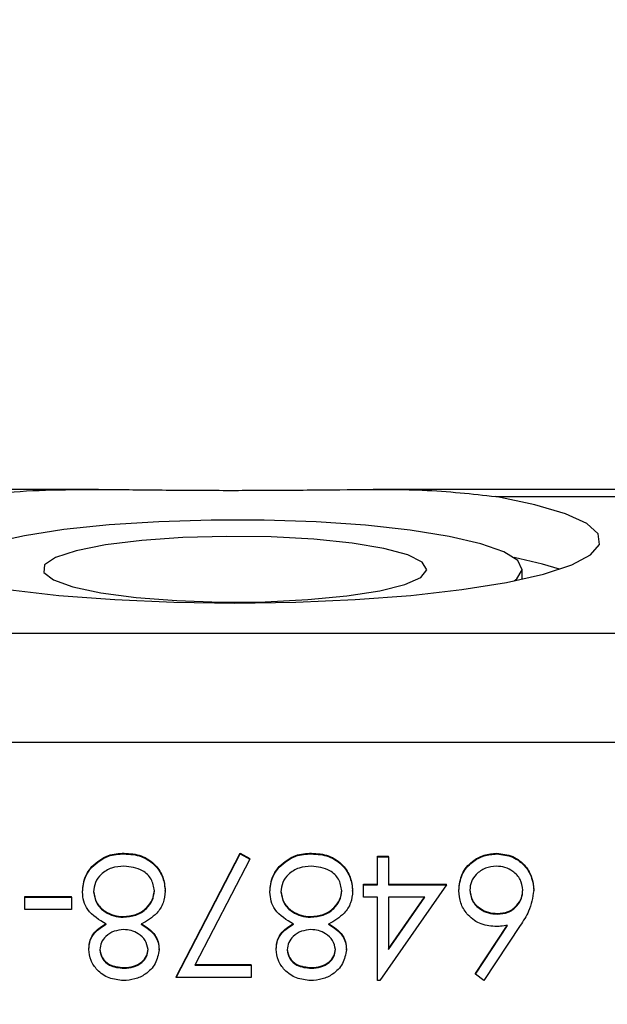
# Model space of a CAD drawing. Header units: inches. Extents: x 0.6 to 16.3, y 0.2 to 11.5.
# Tile 15 of 30: x 13.701 to 14.003, y 6.273 to 6.778. Entities that reach past the tile are written whole.
import ezdxf

# ---------------------------------------------------------------- set-up
doc = ezdxf.new("R2010")
doc.units = ezdxf.units.IN
doc.header["$MEASUREMENT"] = 0
doc.styles.add('SLDTEXTSTYLE0', font='TXT', dxfattribs={"width": 0.75})
doc.dimstyles.new('SLDDIMSTYLE3', dxfattribs={"dimtxt": 0.1377952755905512, "dimasz": 0.14, "dimexe": 0, "dimexo": 0.0625, "dimgap": 0.0344488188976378, "dimtad": 0, "dimdec": 1, "dimlfac": 2, "dimrnd": 1e-09, "dimzin": 12, "dimdsep": 46, "dimtxsty": 'SLDTEXTSTYLE0', "dimblk1": 'CLOSED', "dimblk2": 'CLOSED', "dimsah": 1, "dimcen": 0.09, "dimadec": 0, "dimazin": 3, "dimtfac": 1, "dimtdec": 1, "dimtofl": 0, "dimtmove": 0, "dimatfit": 3, "dimldrblk": 'CLOSED', "dimfxl": 0, "dimfrac": 2, "dimtolj": 1, "dimtzin": 12, "dimarcsym": 0})

# ---------------------------------------------------------------- blocks, each defined once
blk = doc.blocks.new('_Closed')
at = {"color": 0, "linetype": 'ByBlock', "lineweight": -2}
for p, q in [((-1, 0.166667), (0, 0)), ((-1, 0.166667), (-1, -0.166667)), ((0, 0), (-1, -0.166667)), ((0, 0), (-1, 0))]:
    blk.add_line(p, q, dxfattribs=at)
blk = doc.blocks.new('_D_9')
at = {"color": 7, "linetype": 'Continuous', "lineweight": 0}
for p, q in [((11.22774141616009, 8.737280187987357), (11.18575691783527, 8.737280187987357)), ((11.18575691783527, 8.737280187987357), (11.18575691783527, 8.518530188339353)), ((11.53318761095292, 8.737280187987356), (11.57517210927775, 8.737280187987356)), ((11.57517210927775, 8.737280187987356), (11.57517210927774, 8.518530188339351)), ((10.05436749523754, 6.347405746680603), (10.05436749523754, 8.578186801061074)), ((14.30255466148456, 5.8298636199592), (14.30255466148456, 8.578186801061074)), ((10.05436749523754, 8.538816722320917), (11.06490030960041, 8.538816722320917)), ((14.30255466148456, 8.538816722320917), (11.69602872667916, 8.538816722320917)), ((11.18575691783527, 8.518530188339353), (11.22774141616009, 8.518530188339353)), ((11.57517210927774, 8.518530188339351), (11.53318761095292, 8.518530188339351))]:
    blk.add_line(p, q, dxfattribs=at)
at = {"color": 7, "linetype": 'Continuous', "lineweight": 18, "xscale": 0.14, "yscale": 0.14, "rotation": 180.0000000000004}
blk.add_blockref('_Closed', (10.05436749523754, 8.538816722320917, -0.2228205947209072), dxfattribs=at)
at = {"color": 7, "linetype": 'Continuous', "lineweight": 18, "xscale": 0.14, "yscale": 0.14}
blk.add_blockref('_Closed', (14.30255466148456, 8.538816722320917, -0.2228205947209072), dxfattribs=at)
at = {"color": 7, "linetype": 'Continuous', "lineweight": 18, "char_height": 0.1377952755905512, "attachment_point": 1, "style": 'SLDTEXTSTYLE0'}
for s, insert in [('216', (11.22774141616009, 8.6961576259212)), ('8.5', (11.25319526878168, 8.489991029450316))]:
    blk.add_mtext(s, dxfattribs=dict(at, insert=insert))

msp = doc.modelspace()

# ---------------------------------------------------------------- linework, layer by layer
at = {"color": 7, "linetype": 'Continuous', "lineweight": 25}
for p, q in [((13.74146625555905, 6.537048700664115), (13.57486254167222, 6.537048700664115)), ((14.06229787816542, 6.537048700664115), (13.88239312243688, 6.537048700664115)), ((13.94526927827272, 6.533415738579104), (14.06259306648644, 6.533415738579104)), ((13.95886749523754, 6.49103601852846), (13.95886749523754, 6.496119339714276)), ((13.3269220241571, 6.463318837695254), (14.06743092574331, 6.463318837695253)), ((14.06743092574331, 6.407205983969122), (13.32987095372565, 6.407205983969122)), ((13.75452948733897, 6.349921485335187), (13.75452948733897, 6.350264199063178)), ((13.78128479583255, 6.286766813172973), (13.81413735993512, 6.350264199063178)), ((13.78128479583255, 6.286424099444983), (13.81413735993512, 6.349921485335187)), ((13.81898261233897, 6.34727989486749), (13.79077498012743, 6.292773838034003)), ((13.81413735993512, 6.350264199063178), (13.81898261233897, 6.347622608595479)), ((13.81413735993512, 6.349921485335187), (13.81413735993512, 6.350264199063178)), ((13.81413735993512, 6.349921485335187), (13.81898261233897, 6.34727989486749)), ((13.81898261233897, 6.34727989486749), (13.81898261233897, 6.347622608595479)), ((13.85068333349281, 6.349921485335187), (13.85068333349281, 6.350264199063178)), ((13.88465018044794, 6.348676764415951), (13.89025915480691, 6.348676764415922)), ((13.88465018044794, 6.348334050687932), (13.88465018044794, 6.348676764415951)), ((13.88465018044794, 6.334047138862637), (13.88465018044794, 6.348334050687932)), ((13.88465018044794, 6.348334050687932), (13.89025915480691, 6.348334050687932)), ((13.89025915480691, 6.348334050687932), (13.89025915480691, 6.348676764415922)), ((13.89025915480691, 6.348334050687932), (13.89025915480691, 6.334047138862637)), ((13.94584809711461, 6.349921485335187), (13.94584809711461, 6.350264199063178)), ((13.73794044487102, 6.343125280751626), (13.73794044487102, 6.343467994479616)), ((13.83409429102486, 6.343125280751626), (13.83409429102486, 6.343467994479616)), ((13.8774386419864, 6.334389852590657), (13.88465018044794, 6.334389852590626)), ((13.8774386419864, 6.334047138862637), (13.8774386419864, 6.334389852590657)), ((13.8774386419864, 6.327697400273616), (13.8774386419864, 6.334047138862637)), ((13.8774386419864, 6.334047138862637), (13.88465018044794, 6.334047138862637)), ((13.91990659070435, 6.334047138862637), (13.88578950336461, 6.284836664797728)), ((13.89025915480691, 6.334389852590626), (13.91990659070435, 6.334389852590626)), ((13.89025915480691, 6.334047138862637), (13.91990659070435, 6.334047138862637)), ((13.91990659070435, 6.334047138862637), (13.91990659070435, 6.334389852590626)), ((13.92631684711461, 6.330959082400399), (13.92631684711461, 6.331301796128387)), ((13.96477838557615, 6.331070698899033), (13.96477838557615, 6.331413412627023)), ((13.7035604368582, 6.328040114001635), (13.72759889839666, 6.328040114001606)), ((13.7035604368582, 6.327697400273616), (13.7035604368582, 6.328040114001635)), ((13.7035604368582, 6.327697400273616), (13.72759889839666, 6.327697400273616)), ((13.7035604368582, 6.321347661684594), (13.7035604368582, 6.327697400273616)), ((13.72759889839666, 6.327697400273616), (13.72759889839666, 6.328040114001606)), ((13.72759889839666, 6.327697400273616), (13.72759889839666, 6.321347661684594)), ((13.73320787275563, 6.330301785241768), (13.73320787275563, 6.330644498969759)), ((13.77567582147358, 6.330810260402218), (13.77567582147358, 6.331152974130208)), ((13.82936171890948, 6.330301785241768), (13.82936171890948, 6.330644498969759)), ((13.87182966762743, 6.330810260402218), (13.87182966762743, 6.331152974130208)), ((13.88465018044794, 6.327697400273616), (13.8774386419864, 6.327697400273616)), ((13.88465018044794, 6.284836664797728), (13.88465018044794, 6.327697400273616)), ((13.89025915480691, 6.327697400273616), (13.89025915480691, 6.300810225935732)), ((13.89025915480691, 6.300810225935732), (13.90888896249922, 6.327697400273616)), ((13.90888896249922, 6.327697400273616), (13.89025915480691, 6.327697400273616)), ((13.89025915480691, 6.301152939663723), (13.90865150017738, 6.327697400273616)), ((13.72759889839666, 6.321347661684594), (13.7035604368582, 6.321347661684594)), ((13.75410380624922, 6.317379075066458), (13.75410380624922, 6.317721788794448)), ((13.85025765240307, 6.317379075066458), (13.85025765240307, 6.317721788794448)), ((13.94603589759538, 6.318966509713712), (13.94603589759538, 6.319309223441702)), ((13.93481794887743, 6.288197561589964), (13.95133187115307, 6.313212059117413)), ((13.93481794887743, 6.288540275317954), (13.95108425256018, 6.313179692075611)), ((13.95779220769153, 6.313088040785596), (13.93913735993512, 6.284836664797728)), ((13.73641300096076, 6.300897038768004), (13.73641300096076, 6.301239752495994)), ((13.77247069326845, 6.30072341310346), (13.77247069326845, 6.301066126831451)), ((13.83256684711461, 6.300897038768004), (13.83256684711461, 6.301239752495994)), ((13.8686245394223, 6.30072341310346), (13.8686245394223, 6.301066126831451)), ((13.75446688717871, 6.291186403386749), (13.75446688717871, 6.291529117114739)), ((13.79077498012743, 6.292773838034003), (13.81974633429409, 6.292773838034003)), ((13.79095233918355, 6.293116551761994), (13.81974633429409, 6.293116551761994)), ((13.81974633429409, 6.292773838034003), (13.81974633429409, 6.293116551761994)), ((13.81974633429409, 6.292773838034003), (13.81974633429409, 6.286424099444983)), ((13.85062073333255, 6.291186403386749), (13.85062073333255, 6.291529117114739)), ((13.78128479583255, 6.286424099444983), (13.78128479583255, 6.286766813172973)), ((13.81974633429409, 6.286424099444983), (13.78128479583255, 6.286424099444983)), ((13.93481794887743, 6.288197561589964), (13.93481794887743, 6.288540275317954)), ((13.93913735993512, 6.284836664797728), (13.93481794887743, 6.288197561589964)), ((13.88578950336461, 6.284836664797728), (13.88465018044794, 6.284836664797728))]:
    msp.add_line(p, q, dxfattribs=at)
at = {"color": 7, "linetype": 'Continuous', "lineweight": 25, "flags": 128}
for points in [[(13.6948825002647, 6.48568838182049), (13.72102208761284, 6.482707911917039), (13.74969307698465, 6.48051727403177), (13.78009213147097, 6.4791778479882), (13.81136749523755, 6.478727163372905), (13.84264285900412, 6.4791778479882), (13.87304191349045, 6.48051727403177), (13.90171290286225, 6.48270791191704), (13.92785249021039, 6.48568838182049), (13.95072826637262, 6.489375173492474), (13.9696992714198, 6.493664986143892), (13.98423395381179, 6.498437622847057), (13.9939250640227, 6.503559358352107), (13.99850106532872, 6.508886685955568), (13.99783374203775, 6.514270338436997), (13.99194179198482, 6.519559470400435), (13.9809903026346, 6.524605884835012), (13.96528612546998, 6.529268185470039), (13.94526927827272, 6.533415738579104)], [(13.90141095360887, 6.51616349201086), (13.87841098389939, 6.51866093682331), (13.85312792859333, 6.520390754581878), (13.82642277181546, 6.521294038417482), (13.79920492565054, 6.521340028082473), (13.77240126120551, 6.520527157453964), (13.74692454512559, 6.518883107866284), (13.72364235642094, 6.516463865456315), (13.70334754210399, 6.513351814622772), (13.68673121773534, 6.509652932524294), (13.67435923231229, 6.505493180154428), (13.66665289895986, 6.501014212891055), (13.66387464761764, 6.496368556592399), (13.66611908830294, 6.491714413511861), (13.66801300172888, 6.49016171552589)], [(13.95472198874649, 6.490161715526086), (13.95608209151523, 6.491224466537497), (13.95886034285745, 6.495870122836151), (13.95661590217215, 6.500524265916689), (13.94942520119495, 6.50502840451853), (13.93753311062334, 6.509229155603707), (13.92134460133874, 6.512983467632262), (13.90141095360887, 6.51616349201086)], [(13.87149821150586, 6.509504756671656), (13.85188557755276, 6.511523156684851), (13.83008860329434, 6.512711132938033), (13.80728236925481, 6.513004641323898), (13.78469636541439, 6.51238785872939), (13.76354820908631, 6.510894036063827), (13.74497800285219, 6.508603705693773), (13.72998687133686, 6.505640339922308), (13.7193829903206, 6.502163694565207), (13.71373801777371, 6.498361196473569), (13.71335627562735, 6.494437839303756), (13.71825834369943, 6.490605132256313), (13.72817995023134, 6.487069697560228), (13.74258621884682, 6.484022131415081), (13.7607005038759, 6.481626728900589), (13.78154625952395, 6.480012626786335), (13.80399968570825, 6.479266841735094), (13.82685031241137, 6.479429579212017), (13.84886625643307, 6.4804920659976), (13.86886063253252, 6.482397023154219), (13.88575553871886, 6.485041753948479), (13.8986401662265, 6.488283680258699), (13.90681990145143, 6.491948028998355), (13.90985377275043, 6.495837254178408), (13.90757822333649, 6.499741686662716), (13.90011592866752, 6.503450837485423), (13.88786918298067, 6.506764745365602), (13.87149821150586, 6.509504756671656)]]:
    msp.add_lwpolyline(points, dxfattribs=at)
at = {"color": 7, "linetype": 'Continuous', "lineweight": 25}
msp.add_arc((13.91615057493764, 6.303803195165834), 0.2019906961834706, 72.1952364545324, 78.99139684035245, dxfattribs=at)
for points, knots in [([(13.67746571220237, 6.533415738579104), (13.68516048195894, 6.534441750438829), (13.70055286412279, 6.536494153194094), (13.72763288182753, 6.537102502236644), (13.75680134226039, 6.537028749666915), (13.78760731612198, 6.536650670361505), (13.81915717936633, 6.536599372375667), (13.85034143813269, 6.536818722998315), (13.88008418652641, 6.537103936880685), (13.9133145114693, 6.537071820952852), (13.93316727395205, 6.534800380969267), (13.94526927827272, 6.533415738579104)], [0, 0, 0, 0, 0.1051747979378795, 0.2103884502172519, 0.3154739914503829, 0.4205444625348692, 0.5261160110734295, 0.6316922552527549, 0.735103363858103, 0.8385222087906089, 1, 1, 1, 1]), ([(13.73794044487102, 6.343467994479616), (13.74063585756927, 6.345736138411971), (13.74546844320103, 6.349802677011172), (13.75175105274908, 6.350122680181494), (13.75452948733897, 6.350264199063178)], [0, 0, 0, 0, 0.5577578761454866, 1, 1, 1, 1]), ([(13.73794044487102, 6.343125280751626), (13.74063585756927, 6.345393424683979), (13.74546844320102, 6.349459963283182), (13.75175105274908, 6.349779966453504), (13.75452948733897, 6.349921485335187)], [0, 0, 0, 0, 0.5577578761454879, 1, 1, 1, 1]), ([(13.75452948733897, 6.350264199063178), (13.75755433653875, 6.350076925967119), (13.7635844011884, 6.349703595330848), (13.77062375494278, 6.34468132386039), (13.77487736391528, 6.338145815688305), (13.77540981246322, 6.333482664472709), (13.77567582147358, 6.331152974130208)], [0, 0, 0, 0, 0.2805339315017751, 0.5592469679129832, 0.7798016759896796, 0.9999999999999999, 0.9999999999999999, 0.9999999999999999, 0.9999999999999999]), ([(13.75452948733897, 6.349921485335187), (13.75755433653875, 6.349734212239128), (13.7635844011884, 6.349360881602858), (13.77062375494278, 6.344338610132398), (13.77487736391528, 6.337803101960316), (13.77540981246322, 6.333139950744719), (13.77567582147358, 6.330810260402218)], [0, 0, 0, 0, 0.2805339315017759, 0.5592469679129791, 0.7798016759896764, 1, 1, 1, 1]), ([(13.83409429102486, 6.343467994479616), (13.83678970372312, 6.345736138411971), (13.84162228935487, 6.349802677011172), (13.84790489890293, 6.350122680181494), (13.85068333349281, 6.350264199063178)], [0, 0, 0, 0, 0.5577578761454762, 1, 1, 1, 1]), ([(13.83409429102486, 6.343125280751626), (13.83678970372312, 6.345393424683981), (13.84162228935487, 6.349459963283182), (13.84790489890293, 6.349779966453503), (13.85068333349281, 6.349921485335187)], [0, 0, 0, 0, 0.5577578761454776, 1, 1, 1, 1]), ([(13.85068333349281, 6.350264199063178), (13.8537081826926, 6.350076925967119), (13.85973824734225, 6.34970359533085), (13.86677760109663, 6.344681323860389), (13.87103121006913, 6.338145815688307), (13.87156365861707, 6.333482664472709), (13.87182966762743, 6.331152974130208)], [0, 0, 0, 0, 0.2805339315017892, 0.5592469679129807, 0.7798016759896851, 1, 1, 1, 1]), ([(13.85068333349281, 6.349921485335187), (13.8537081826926, 6.349734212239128), (13.85973824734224, 6.349360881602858), (13.86677760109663, 6.3443386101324), (13.87103121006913, 6.337803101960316), (13.87156365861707, 6.333139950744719), (13.87182966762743, 6.330810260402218)], [0, 0, 0, 0, 0.2805339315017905, 0.5592469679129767, 0.7798016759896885, 0.9999999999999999, 0.9999999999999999, 0.9999999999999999, 0.9999999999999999]), ([(13.92631684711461, 6.331301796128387), (13.92664097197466, 6.334135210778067), (13.92728891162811, 6.339799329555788), (13.93261969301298, 6.346076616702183), (13.93912875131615, 6.349638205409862), (13.94360829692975, 6.350055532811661), (13.94584809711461, 6.350264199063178)], [0, 0, 0, 0, 0.2796114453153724, 0.5589554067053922, 0.7794750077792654, 1, 1, 1, 1]), ([(13.92631684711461, 6.330959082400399), (13.92664097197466, 6.333792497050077), (13.92728891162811, 6.339456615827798), (13.93261969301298, 6.345733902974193), (13.93912875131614, 6.349295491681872), (13.94360829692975, 6.349712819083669), (13.94584809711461, 6.349921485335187)], [0, 0, 0, 0, 0.2796114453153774, 0.5589554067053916, 0.7794750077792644, 0.9999999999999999, 0.9999999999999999, 0.9999999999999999, 0.9999999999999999]), ([(13.94584809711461, 6.350264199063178), (13.94864355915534, 6.349930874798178), (13.95423248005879, 6.349264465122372), (13.96054049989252, 6.344232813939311), (13.96412928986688, 6.337932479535), (13.96456203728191, 6.333586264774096), (13.96477838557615, 6.331413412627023)], [0, 0, 0, 0, 0.279634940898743, 0.5590695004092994, 0.7795606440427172, 1, 1, 1, 1]), ([(13.94584809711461, 6.349921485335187), (13.94864355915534, 6.349588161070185), (13.95423248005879, 6.348921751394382), (13.96054049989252, 6.343890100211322), (13.96412928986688, 6.337589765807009), (13.96456203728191, 6.333243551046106), (13.96477838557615, 6.331070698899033)], [0, 0, 0, 0, 0.2796349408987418, 0.5590695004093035, 0.7795606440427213, 1, 1, 1, 1]), ([(13.73320787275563, 6.330644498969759), (13.73345807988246, 6.333279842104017), (13.73390541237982, 6.337991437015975), (13.73670621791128, 6.34179283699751), (13.73794044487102, 6.343467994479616)], [0, 0, 0, 0, 0.5593314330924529, 1, 1, 1, 1]), ([(13.73320787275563, 6.330301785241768), (13.73345807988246, 6.332937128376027), (13.73390541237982, 6.337648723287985), (13.73670621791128, 6.34145012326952), (13.73794044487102, 6.343125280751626)], [0, 0, 0, 0, 0.559331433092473, 1, 1, 1, 1]), ([(13.75446688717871, 6.343571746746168), (13.75231181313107, 6.343431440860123), (13.74801111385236, 6.34315144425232), (13.74283508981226, 6.339880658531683), (13.73942342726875, 6.335420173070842), (13.73901891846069, 6.332081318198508), (13.73881684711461, 6.330413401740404)], [0, 0, 0, 0, 0.2806301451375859, 0.5600298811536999, 0.7802140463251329, 1, 1, 1, 1]), ([(13.77006684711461, 6.330996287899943), (13.76971578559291, 6.333062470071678), (13.76901306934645, 6.337198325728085), (13.76322205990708, 6.342632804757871), (13.75778661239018, 6.343215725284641), (13.75446688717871, 6.343571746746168)], [0, 0, 0, 0, 0.2798443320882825, 0.5601615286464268, 1, 1, 1, 1]), ([(13.82936171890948, 6.330644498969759), (13.8296119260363, 6.333279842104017), (13.83005925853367, 6.337991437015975), (13.83286006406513, 6.34179283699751), (13.83409429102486, 6.343467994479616)], [0, 0, 0, 0, 0.5593314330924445, 1, 1, 1, 1]), ([(13.82936171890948, 6.330301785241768), (13.8296119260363, 6.332937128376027), (13.83005925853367, 6.337648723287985), (13.83286006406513, 6.341450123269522), (13.83409429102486, 6.343125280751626)], [0, 0, 0, 0, 0.5593314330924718, 1, 1, 1, 1]), ([(13.85062073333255, 6.343571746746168), (13.84846565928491, 6.343431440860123), (13.84416496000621, 6.34315144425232), (13.8389889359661, 6.339880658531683), (13.8355772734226, 6.335420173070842), (13.83517276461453, 6.332081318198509), (13.83497069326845, 6.330413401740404)], [0, 0, 0, 0, 0.2806301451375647, 0.5600298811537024, 0.780214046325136, 1, 1, 1, 1]), ([(13.86622069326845, 6.330996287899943), (13.86586963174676, 6.333062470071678), (13.86516691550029, 6.337198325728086), (13.85937590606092, 6.342632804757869), (13.85394045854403, 6.343215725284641), (13.85062073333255, 6.343571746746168)], [0, 0, 0, 0, 0.2798443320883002, 0.5601615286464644, 1, 1, 1, 1]), ([(13.94554761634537, 6.343571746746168), (13.94362609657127, 6.343386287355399), (13.93978405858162, 6.343015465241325), (13.93534044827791, 6.339824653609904), (13.93239906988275, 6.335778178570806), (13.93208355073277, 6.33278848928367), (13.93192582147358, 6.331293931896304)], [0, 0, 0, 0, 0.2800424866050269, 0.5599390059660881, 0.7800117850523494, 1, 1, 1, 1]), ([(13.95916941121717, 6.331293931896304), (13.95890084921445, 6.333194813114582), (13.95836305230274, 6.337001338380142), (13.95446212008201, 6.340929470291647), (13.95007257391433, 6.343238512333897), (13.94705657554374, 6.343460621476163), (13.94554761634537, 6.343571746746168)], [0, 0, 0, 0, 0.2790409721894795, 0.5587811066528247, 0.7792501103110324, 1, 1, 1, 1]), ([(13.75410380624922, 6.317721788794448), (13.75629973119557, 6.317908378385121), (13.76068799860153, 6.318281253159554), (13.76587469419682, 6.321730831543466), (13.76942900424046, 6.32622428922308), (13.76985439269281, 6.329635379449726), (13.77006684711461, 6.331339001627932)], [0, 0, 0, 0, 0.2802794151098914, 0.5601015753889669, 0.780298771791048, 1, 1, 1, 1]), ([(13.85025765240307, 6.317721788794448), (13.85245357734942, 6.317908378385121), (13.85684184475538, 6.318281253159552), (13.86202854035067, 6.321730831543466), (13.8655828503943, 6.32622428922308), (13.86600823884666, 6.329635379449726), (13.86622069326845, 6.331339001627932)], [0, 0, 0, 0, 0.2802794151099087, 0.5601015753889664, 0.7802987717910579, 1, 1, 1, 1]), ([(13.93192582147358, 6.331636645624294), (13.93221448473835, 6.329696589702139), (13.93279294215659, 6.325808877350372), (13.93689196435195, 6.321892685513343), (13.94141671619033, 6.31963853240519), (13.94449559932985, 6.319419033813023), (13.94603589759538, 6.319309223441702)], [0, 0, 0, 0, 0.2787577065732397, 0.558607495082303, 0.779180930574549, 1, 1, 1, 1]), ([(13.93192582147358, 6.331293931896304), (13.93221448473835, 6.329353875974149), (13.93279294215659, 6.325466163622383), (13.93689196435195, 6.321549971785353), (13.94141671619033, 6.3192958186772), (13.94449559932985, 6.319076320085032), (13.94603589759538, 6.318966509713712)], [0, 0, 0, 0, 0.2787577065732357, 0.5586074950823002, 0.7791809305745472, 1, 1, 1, 1]), ([(13.94603589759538, 6.319309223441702), (13.94793823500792, 6.319475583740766), (13.95173750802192, 6.319807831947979), (13.95611266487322, 6.323052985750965), (13.95875986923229, 6.327209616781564), (13.95903288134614, 6.330160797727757), (13.95916941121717, 6.331636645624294)], [0, 0, 0, 0, 0.2801170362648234, 0.559438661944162, 0.779680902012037, 1, 1, 1, 1]), ([(13.94603589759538, 6.318966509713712), (13.94793823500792, 6.319132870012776), (13.95173750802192, 6.319465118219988), (13.95611266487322, 6.322710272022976), (13.95875986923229, 6.326866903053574), (13.95903288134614, 6.329818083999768), (13.95916941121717, 6.331293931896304)], [0, 0, 0, 0, 0.2801170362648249, 0.5594386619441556, 0.7796809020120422, 1, 1, 1, 1]), ([(13.74528970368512, 6.313844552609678), (13.74174299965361, 6.31596747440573), (13.7367933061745, 6.318930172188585), (13.7335720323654, 6.325562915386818), (13.73332927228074, 6.328721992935), (13.73320787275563, 6.330301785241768)], [0, 0, 0, 0, 0.5582605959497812, 0.7790948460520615, 1, 1, 1, 1]), ([(13.73881684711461, 6.330756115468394), (13.73918490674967, 6.328701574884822), (13.73992353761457, 6.324578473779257), (13.74434508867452, 6.32047753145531), (13.74917373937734, 6.318071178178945), (13.7524599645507, 6.31783828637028), (13.75410380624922, 6.317721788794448)], [0, 0, 0, 0, 0.2782972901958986, 0.5584936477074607, 0.7791488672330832, 1, 1, 1, 1]), ([(13.73881684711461, 6.330413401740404), (13.73918490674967, 6.328358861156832), (13.73992353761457, 6.324235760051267), (13.74434508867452, 6.320134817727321), (13.74917373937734, 6.317728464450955), (13.75245996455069, 6.317495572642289), (13.75410380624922, 6.317379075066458)], [0, 0, 0, 0, 0.2782972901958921, 0.5584936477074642, 0.7791488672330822, 1, 1, 1, 1]), ([(13.75410380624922, 6.317379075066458), (13.75629973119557, 6.317565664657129), (13.76068799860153, 6.317938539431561), (13.76587469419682, 6.321388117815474), (13.76942900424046, 6.325881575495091), (13.76985439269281, 6.329292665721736), (13.77006684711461, 6.330996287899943)], [0, 0, 0, 0, 0.2802794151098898, 0.5601015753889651, 0.7802987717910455, 1, 1, 1, 1]), ([(13.77567582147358, 6.330810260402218), (13.77546907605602, 6.328742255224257), (13.77505566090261, 6.32460700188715), (13.77087370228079, 6.318177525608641), (13.76620032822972, 6.315488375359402), (13.76334358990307, 6.313844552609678)], [0, 0, 0, 0, 0.2799864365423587, 0.5598703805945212, 1, 1, 1, 1]), ([(13.84144354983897, 6.313844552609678), (13.83789684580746, 6.315967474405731), (13.83294715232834, 6.318930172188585), (13.82972587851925, 6.325562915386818), (13.82948311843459, 6.328721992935), (13.82936171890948, 6.330301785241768)], [0, 0, 0, 0, 0.5582605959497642, 0.779094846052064, 1, 1, 1, 1]), ([(13.83497069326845, 6.330756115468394), (13.83533875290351, 6.328701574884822), (13.83607738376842, 6.324578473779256), (13.84049893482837, 6.32047753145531), (13.84532758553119, 6.318071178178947), (13.84861381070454, 6.31783828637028), (13.85025765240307, 6.317721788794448)], [0, 0, 0, 0, 0.2782972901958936, 0.5584936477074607, 0.779148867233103, 1, 1, 1, 1]), ([(13.83497069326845, 6.330413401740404), (13.83533875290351, 6.328358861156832), (13.83607738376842, 6.324235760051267), (13.84049893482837, 6.32013481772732), (13.84532758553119, 6.317728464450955), (13.84861381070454, 6.317495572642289), (13.85025765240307, 6.317379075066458)], [0, 0, 0, 0, 0.2782972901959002, 0.5584936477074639, 0.7791488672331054, 1, 1, 1, 1]), ([(13.85025765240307, 6.317379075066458), (13.85245357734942, 6.317565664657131), (13.85684184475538, 6.317938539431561), (13.86202854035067, 6.321388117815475), (13.8655828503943, 6.325881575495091), (13.86600823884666, 6.329292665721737), (13.86622069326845, 6.330996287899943)], [0, 0, 0, 0, 0.2802794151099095, 0.5601015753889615, 0.7802987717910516, 1, 1, 1, 1]), ([(13.87182966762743, 6.330810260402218), (13.87162292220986, 6.328742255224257), (13.87120950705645, 6.324607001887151), (13.86702754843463, 6.31817752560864), (13.86235417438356, 6.315488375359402), (13.85949743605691, 6.313844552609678)], [0, 0, 0, 0, 0.2799864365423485, 0.5598703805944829, 1, 1, 1, 1]), ([(13.94485901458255, 6.312616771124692), (13.94212085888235, 6.312926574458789), (13.93664406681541, 6.31354623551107), (13.93054911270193, 6.318509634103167), (13.92686263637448, 6.324566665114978), (13.92649884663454, 6.328827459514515), (13.92631684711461, 6.330959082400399)], [0, 0, 0, 0, 0.279643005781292, 0.5593351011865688, 0.7795407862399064, 1, 1, 1, 1]), ([(13.96477838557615, 6.331070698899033), (13.96416763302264, 6.327448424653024), (13.96307362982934, 6.320960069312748), (13.95941036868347, 6.315499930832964), (13.95779220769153, 6.313088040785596)], [0, 0, 0, 0, 0.5582730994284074, 1, 1, 1, 1]), ([(13.73641300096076, 6.301239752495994), (13.73655277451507, 6.302783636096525), (13.73683230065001, 6.305871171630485), (13.739809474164, 6.310740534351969), (13.7432115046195, 6.312880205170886), (13.74528970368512, 6.314187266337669)], [0, 0, 0, 0, 0.2801551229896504, 0.5602682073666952, 1, 1, 1, 1]), ([(13.73641300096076, 6.300897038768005), (13.73655277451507, 6.302440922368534), (13.73683230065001, 6.305528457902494), (13.739809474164, 6.310397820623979), (13.7432115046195, 6.312537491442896), (13.74528970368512, 6.313844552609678)], [0, 0, 0, 0, 0.2801551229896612, 0.5602682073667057, 1, 1, 1, 1]), ([(13.75424152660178, 6.311029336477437), (13.75258462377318, 6.3108548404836), (13.74927203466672, 6.310505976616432), (13.7452590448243, 6.307994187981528), (13.74263074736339, 6.304534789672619), (13.74222464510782, 6.301967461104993), (13.74202197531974, 6.300686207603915)], [0, 0, 0, 0, 0.2801676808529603, 0.5601296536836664, 0.7804778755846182, 1, 1, 1, 1]), ([(13.76686171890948, 6.300810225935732), (13.76651234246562, 6.302450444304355), (13.76581009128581, 6.305747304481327), (13.76209753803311, 6.308862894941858), (13.75820392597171, 6.310743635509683), (13.75556248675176, 6.310934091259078), (13.75424152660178, 6.311029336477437)], [0, 0, 0, 0, 0.2777214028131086, 0.5582236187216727, 0.7790715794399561, 1, 1, 1, 1]), ([(13.76334358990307, 6.314187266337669), (13.76602678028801, 6.312423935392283), (13.76977416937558, 6.309961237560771), (13.7721536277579, 6.304754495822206), (13.77236502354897, 6.302295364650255), (13.77247069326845, 6.301066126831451)], [0, 0, 0, 0, 0.557717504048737, 0.7789177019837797, 0.9999999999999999, 0.9999999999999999, 0.9999999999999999, 0.9999999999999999]), ([(13.76334358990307, 6.313844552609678), (13.766026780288, 6.312081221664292), (13.76977416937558, 6.30961852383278), (13.7721536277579, 6.304411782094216), (13.77236502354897, 6.301952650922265), (13.77247069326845, 6.30072341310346)], [0, 0, 0, 0, 0.557717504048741, 0.7789177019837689, 0.9999999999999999, 0.9999999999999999, 0.9999999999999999, 0.9999999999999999]), ([(13.83256684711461, 6.301239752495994), (13.83270662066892, 6.302783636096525), (13.83298614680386, 6.305871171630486), (13.83596332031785, 6.310740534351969), (13.83936535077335, 6.312880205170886), (13.84144354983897, 6.314187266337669)], [0, 0, 0, 0, 0.280155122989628, 0.5602682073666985, 0.9999999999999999, 0.9999999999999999, 0.9999999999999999, 0.9999999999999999]), ([(13.83256684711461, 6.300897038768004), (13.83270662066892, 6.302440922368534), (13.83298614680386, 6.305528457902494), (13.83596332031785, 6.310397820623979), (13.83936535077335, 6.312537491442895), (13.84144354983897, 6.313844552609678)], [0, 0, 0, 0, 0.2801551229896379, 0.560268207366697, 1, 1, 1, 1]), ([(13.85039537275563, 6.311029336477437), (13.84873846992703, 6.3108548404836), (13.84542588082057, 6.310505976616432), (13.84141289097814, 6.307994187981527), (13.83878459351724, 6.304534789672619), (13.83837849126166, 6.301967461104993), (13.83817582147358, 6.300686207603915)], [0, 0, 0, 0, 0.2801676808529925, 0.5601296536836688, 0.7804778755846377, 0.9999999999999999, 0.9999999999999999, 0.9999999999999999, 0.9999999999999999]), ([(13.86301556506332, 6.300810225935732), (13.86266618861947, 6.302450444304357), (13.86196393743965, 6.305747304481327), (13.85825138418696, 6.308862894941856), (13.85435777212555, 6.310743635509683), (13.85171633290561, 6.310934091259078), (13.85039537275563, 6.311029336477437)], [0, 0, 0, 0, 0.2777214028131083, 0.5582236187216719, 0.7790715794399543, 1, 1, 1, 1]), ([(13.85949743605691, 6.314187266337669), (13.86218062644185, 6.312423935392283), (13.86592801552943, 6.309961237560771), (13.86830747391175, 6.304754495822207), (13.86851886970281, 6.302295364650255), (13.8686245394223, 6.301066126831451)], [0, 0, 0, 0, 0.5577175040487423, 0.7789177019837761, 1, 1, 1, 1]), ([(13.85949743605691, 6.313844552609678), (13.86218062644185, 6.312081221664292), (13.86592801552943, 6.30961852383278), (13.86830747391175, 6.304411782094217), (13.86851886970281, 6.301952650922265), (13.8686245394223, 6.30072341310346)], [0, 0, 0, 0, 0.557717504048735, 0.7789177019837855, 1, 1, 1, 1]), ([(13.95133187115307, 6.313212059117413), (13.95013048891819, 6.313025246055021), (13.94798481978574, 6.312691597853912), (13.94581425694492, 6.312639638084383), (13.94485901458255, 6.312616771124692)], [0, 0, 0, 0, 0.5599102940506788, 1, 1, 1, 1]), ([(13.75415388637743, 6.284836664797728), (13.75166241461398, 6.285108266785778), (13.74668128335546, 6.285651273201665), (13.74083006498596, 6.28973290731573), (13.73713326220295, 6.295085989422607), (13.73665300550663, 6.298960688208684), (13.73641300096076, 6.300897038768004)], [0, 0, 0, 0, 0.2799338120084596, 0.559664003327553, 0.7799455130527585, 1, 1, 1, 1]), ([(13.74202197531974, 6.301028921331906), (13.74235608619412, 6.299438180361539), (13.74302658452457, 6.296245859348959), (13.74762356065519, 6.292120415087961), (13.75187282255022, 6.291753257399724), (13.75446688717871, 6.291529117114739)], [0, 0, 0, 0, 0.2789620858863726, 0.5598249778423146, 1, 1, 1, 1]), ([(13.75446688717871, 6.291529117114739), (13.7561085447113, 6.291640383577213), (13.7593872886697, 6.291862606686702), (13.76342299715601, 6.294130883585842), (13.76633100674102, 6.297324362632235), (13.76668499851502, 6.299878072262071), (13.76686171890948, 6.301152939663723)], [0, 0, 0, 0, 0.2806739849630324, 0.5605664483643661, 0.780625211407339, 1, 1, 1, 1]), ([(13.85030773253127, 6.284836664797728), (13.84781626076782, 6.285108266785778), (13.8428351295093, 6.285651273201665), (13.8369839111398, 6.28973290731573), (13.8332871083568, 6.295085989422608), (13.83280685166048, 6.298960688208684), (13.83256684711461, 6.300897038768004)], [0, 0, 0, 0, 0.2799338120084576, 0.5596640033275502, 0.779945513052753, 1, 1, 1, 1]), ([(13.83817582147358, 6.301028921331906), (13.83850993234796, 6.299438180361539), (13.83918043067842, 6.296245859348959), (13.84377740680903, 6.292120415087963), (13.84802666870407, 6.291753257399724), (13.85062073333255, 6.291529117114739)], [0, 0, 0, 0, 0.2789620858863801, 0.5598249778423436, 0.9999999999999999, 0.9999999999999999, 0.9999999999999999, 0.9999999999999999]), ([(13.85062073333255, 6.291529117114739), (13.85226239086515, 6.291640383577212), (13.85554113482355, 6.2918626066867), (13.85957684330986, 6.294130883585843), (13.86248485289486, 6.297324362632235), (13.86283884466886, 6.299878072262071), (13.86301556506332, 6.301152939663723)], [0, 0, 0, 0, 0.2806739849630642, 0.560566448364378, 0.7806252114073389, 1, 1, 1, 1]), ([(13.74202197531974, 6.300686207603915), (13.74235608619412, 6.299095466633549), (13.74302658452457, 6.29590314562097), (13.74762356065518, 6.29177770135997), (13.75187282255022, 6.291410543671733), (13.75446688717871, 6.291186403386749)], [0, 0, 0, 0, 0.2789620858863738, 0.5598249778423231, 1, 1, 1, 1]), ([(13.77247069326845, 6.30072341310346), (13.77203011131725, 6.29824353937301), (13.77114766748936, 6.293276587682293), (13.76598067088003, 6.288137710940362), (13.76009734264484, 6.2853084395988), (13.75613545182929, 6.284993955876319), (13.75415388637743, 6.284836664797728)], [0, 0, 0, 0, 0.2788367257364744, 0.558483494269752, 0.7791726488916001, 1, 1, 1, 1]), ([(13.75446688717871, 6.291186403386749), (13.7561085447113, 6.291297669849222), (13.7593872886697, 6.29151989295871), (13.76342299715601, 6.293788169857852), (13.76633100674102, 6.296981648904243), (13.76668499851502, 6.29953535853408), (13.76686171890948, 6.300810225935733)], [0, 0, 0, 0, 0.2806739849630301, 0.5605664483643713, 0.7806252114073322, 1, 1, 1, 1]), ([(13.83817582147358, 6.300686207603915), (13.83850993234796, 6.299095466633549), (13.83918043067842, 6.29590314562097), (13.84377740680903, 6.291777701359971), (13.84802666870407, 6.291410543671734), (13.85062073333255, 6.291186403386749)], [0, 0, 0, 0, 0.2789620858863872, 0.5598249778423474, 1, 1, 1, 1]), ([(13.8686245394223, 6.30072341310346), (13.8681839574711, 6.29824353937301), (13.86730151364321, 6.293276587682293), (13.86213451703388, 6.288137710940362), (13.85625118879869, 6.285308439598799), (13.85228929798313, 6.284993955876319), (13.85030773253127, 6.284836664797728)], [0, 0, 0, 0, 0.2788367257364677, 0.5584834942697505, 0.7791726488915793, 1, 1, 1, 1]), ([(13.85062073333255, 6.291186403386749), (13.85226239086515, 6.291297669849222), (13.85554113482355, 6.29151989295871), (13.85957684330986, 6.293788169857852), (13.86248485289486, 6.296981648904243), (13.86283884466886, 6.29953535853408), (13.86301556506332, 6.300810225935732)], [0, 0, 0, 0, 0.2806739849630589, 0.5605664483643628, 0.7806252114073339, 0.9999999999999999, 0.9999999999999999, 0.9999999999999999, 0.9999999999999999])]:
    msp.add_open_spline(points, degree=3, knots=knots, dxfattribs=at)

# ---------------------------------------------------------------- dimensions: what is measured, and where the dimension line sits
at = {"color": 7, "linetype": 'Continuous', "lineweight": 18}
dim = msp.add_linear_dim(base=(10.05436749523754, 8.538816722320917), p1=(14.30255466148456, 5.790493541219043), p2=(10.05436749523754, 6.308035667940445), dimstyle='SLDDIMSTYLE3', dxfattribs=at)
dim.commit()
dim.dimension.update_dxf_attribs({"geometry": '_D_9', "text_midpoint": (11.38046451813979, 8.538816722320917), "dimtype": 160})

doc.saveas('drawing.dxf')
